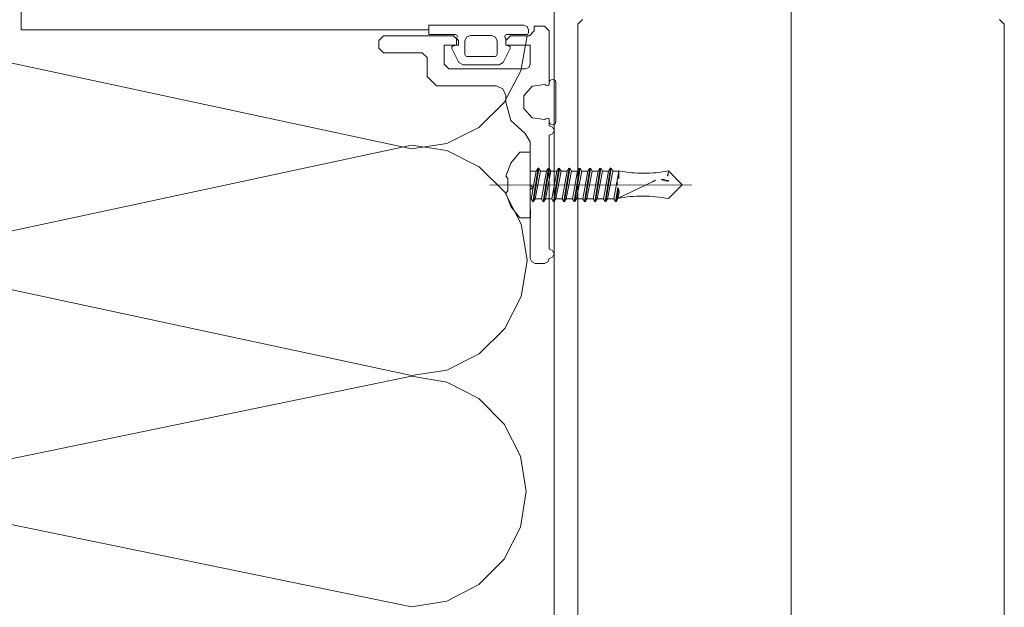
# Model space of a CAD drawing. Extents: x 5465377 to 5465550, y 5925276 to 5925338.
# Tile 135 of 182: x 5465446.599 to 5465446.844, y 5925321.59 to 5925321.736. Entities that reach past the tile are written whole.
import ezdxf

# ---------------------------------------------------------------- set-up
doc = ezdxf.new("R2010")
doc.units = 0
doc.header["$MEASUREMENT"] = 0
doc.layers.add('0_Nr_Pióra__141', color=7, linetype='Continuous', lineweight=0)

msp = doc.modelspace()

# ---------------------------------------------------------------- linework, layer by layer
at = {"layer": '0_Nr_Pióra__141', "linetype": 'Continuous'}
for p, q in [((5465446.59927, 5925322.10394), (5465446.59927, 5925321.73367)), ((5465446.79058, 5925321.36971), (5465446.79058, 5925322.04626)), ((5465446.7317, 5925321.77796), (5465446.7317, 5925321.43832)), ((5465446.72417, 5925321.73485), (5465446.70062, 5925321.73485)), ((5465446.70062, 5925321.73485), (5465446.70062, 5925321.7325)), ((5465446.725, 5925321.73451), (5465446.72417, 5925321.73485)), ((5465446.73878, 5925321.73627), (5465446.73759, 5925321.7351)), ((5465446.73759, 5925321.7351), (5465446.73759, 5925321.44775)), ((5465446.84358, 5925321.7351), (5465446.8424, 5925321.73627)), ((5465446.84358, 5925321.44775), (5465446.84358, 5925321.7351)), ((5465446.69626, 5925321.7041), (5465446.56066, 5925321.73322)), ((5465446.70062, 5925321.73367), (5465446.59927, 5925321.73367)), ((5465446.70062, 5925321.7325), (5465446.7072, 5925321.7325)), ((5465446.7072, 5925321.7325), (5465446.70753, 5925321.73237)), ((5465446.70753, 5925321.73237), (5465446.70769, 5925321.73205)), ((5465446.71945, 5925321.73205), (5465446.71959, 5925321.73237)), ((5465446.71959, 5925321.73237), (5465446.71992, 5925321.7325)), ((5465446.71992, 5925321.7325), (5465446.72487, 5925321.7325)), ((5465446.72487, 5925321.7325), (5465446.72521, 5925321.73263)), ((5465446.72535, 5925321.73367), (5465446.725, 5925321.73451)), ((5465446.72521, 5925321.73263), (5465446.72535, 5925321.73297)), ((5465446.72535, 5925321.73297), (5465446.72535, 5925321.73367)), ((5465446.72558, 5925321.73222), (5465446.72677, 5925321.7334)), ((5465446.72677, 5925321.7334), (5465446.72677, 5925321.73458)), ((5465446.72677, 5925321.73458), (5465446.72937, 5925321.73458)), ((5465446.72937, 5925321.73458), (5465446.73053, 5925321.7334)), ((5465446.73053, 5925321.7334), (5465446.73053, 5925321.72023)), ((5465446.68815, 5925321.73104), (5465446.68932, 5925321.73222)), ((5465446.68815, 5925321.72916), (5465446.68815, 5925321.73104)), ((5465446.68932, 5925321.73222), (5465446.70676, 5925321.73222)), ((5465446.70676, 5925321.73222), (5465446.70795, 5925321.73104)), ((5465446.70756, 5925321.73172), (5465446.70744, 5925321.7314)), ((5465446.70744, 5925321.7314), (5465446.70744, 5925321.72987)), ((5465446.70769, 5925321.73205), (5465446.70756, 5925321.73172)), ((5465446.70795, 5925321.73104), (5465446.70795, 5925321.72987)), ((5465446.70997, 5925321.73185), (5465446.70956, 5925321.73084)), ((5465446.70956, 5925321.73084), (5465446.70956, 5925321.72755)), ((5465446.71097, 5925321.73226), (5465446.70997, 5925321.73185)), ((5465446.71617, 5925321.73226), (5465446.71097, 5925321.73226)), ((5465446.71716, 5925321.73185), (5465446.71617, 5925321.73226)), ((5465446.71758, 5925321.73084), (5465446.71716, 5925321.73185)), ((5465446.71758, 5925321.72755), (5465446.71758, 5925321.73084)), ((5465446.71958, 5925321.73172), (5465446.71945, 5925321.73205)), ((5465446.71971, 5925321.7314), (5465446.71958, 5925321.73172)), ((5465446.71971, 5925321.73104), (5465446.72088, 5925321.73222)), ((5465446.71971, 5925321.72987), (5465446.71971, 5925321.7314)), ((5465446.71971, 5925321.72987), (5465446.71971, 5925321.73104)), ((5465446.72088, 5925321.73222), (5465446.72558, 5925321.73222)), ((5465446.72501, 5925321.73222), (5465446.72349, 5925321.72348)), ((5465446.68932, 5925321.72799), (5465446.68815, 5925321.72916)), ((5465446.69897, 5925321.72799), (5465446.68932, 5925321.72799)), ((5465446.70015, 5925321.72681), (5465446.69897, 5925321.72799)), ((5465446.70795, 5925321.72987), (5465446.70439, 5925321.72987)), ((5465446.70439, 5925321.72987), (5465446.70439, 5925321.72515)), ((5465446.70666, 5925321.72973), (5465446.70632, 5925321.72948)), ((5465446.70632, 5925321.72948), (5465446.70632, 5925321.72906)), ((5465446.70632, 5925321.72906), (5465446.70805, 5925321.7256)), ((5465446.70744, 5925321.72987), (5465446.70666, 5925321.72973)), ((5465446.70956, 5925321.72755), (5465446.70971, 5925321.72721)), ((5465446.71744, 5925321.72721), (5465446.71758, 5925321.72755)), ((5465446.71908, 5925321.7256), (5465446.72083, 5925321.72906)), ((5465446.72049, 5925321.72973), (5465446.71971, 5925321.72987)), ((5465446.72581, 5925321.72987), (5465446.71971, 5925321.72987)), ((5465446.72083, 5925321.72948), (5465446.72049, 5925321.72973)), ((5465446.72083, 5925321.72906), (5465446.72083, 5925321.72948)), ((5465446.72581, 5925321.72515), (5465446.72581, 5925321.72987)), ((5465446.70015, 5925321.7221), (5465446.70015, 5925321.72681)), ((5465446.70439, 5925321.72515), (5465446.70557, 5925321.72398)), ((5465446.70805, 5925321.7256), (5465446.70911, 5925321.72495)), ((5465446.70971, 5925321.72721), (5465446.71003, 5925321.72708)), ((5465446.71003, 5925321.72708), (5465446.71711, 5925321.72708)), ((5465446.71711, 5925321.72708), (5465446.71744, 5925321.72721)), ((5465446.71804, 5925321.72495), (5465446.71908, 5925321.7256)), ((5465446.72547, 5925321.72432), (5465446.72581, 5925321.72515)), ((5465446.70557, 5925321.72398), (5465446.72465, 5925321.72398)), ((5465446.70911, 5925321.72495), (5465446.71804, 5925321.72495)), ((5465446.72349, 5925321.72348), (5465446.71933, 5925321.71561)), ((5465446.72465, 5925321.72398), (5465446.72547, 5925321.72432)), ((5465446.70251, 5925321.71975), (5465446.70015, 5925321.7221)), ((5465446.73053, 5925321.72022), (5465446.73037, 5925321.71988)), ((5465446.73053, 5925321.72023), (5465446.73039, 5925321.71988)), ((5465446.73077, 5925321.72116), (5465446.73053, 5925321.72056)), ((5465446.73053, 5925321.72056), (5465446.73053, 5925321.7204)), ((5465446.73053, 5925321.7204), (5465446.73053, 5925321.72022)), ((5465446.73135, 5925321.72138), (5465446.73077, 5925321.72116)), ((5465446.73195, 5925321.72116), (5465446.73135, 5925321.72138)), ((5465446.73217, 5925321.72056), (5465446.73195, 5925321.72116)), ((5465446.73217, 5925321.7109), (5465446.73217, 5925321.72056)), ((5465446.71734, 5925321.71975), (5465446.70251, 5925321.71975)), ((5465446.71899, 5925321.71905), (5465446.71734, 5925321.71975)), ((5465446.71969, 5925321.71738), (5465446.71899, 5925321.71905)), ((5465446.72629, 5925321.71968), (5465446.72422, 5925321.71731)), ((5465446.72629, 5925321.71968), (5465446.72422, 5925321.71731)), ((5465446.72942, 5925321.72009), (5465446.72629, 5925321.71968)), ((5465446.72942, 5925321.72009), (5465446.72629, 5925321.71968)), ((5465446.72969, 5925321.71993), (5465446.72942, 5925321.72009)), ((5465446.72969, 5925321.71993), (5465446.72942, 5925321.72009)), ((5465446.73002, 5925321.71975), (5465446.72969, 5925321.71993)), ((5465446.73003, 5925321.71975), (5465446.72969, 5925321.71993)), ((5465446.73037, 5925321.71988), (5465446.73002, 5925321.71975)), ((5465446.73039, 5925321.71988), (5465446.73003, 5925321.71975)), ((5465446.71933, 5925321.71561), (5465446.71299, 5925321.70939)), ((5465446.71969, 5925321.71574), (5465446.71969, 5925321.71738)), ((5465446.721, 5925321.71116), (5465446.71969, 5925321.71574)), ((5465446.72422, 5925321.71731), (5465446.72422, 5925321.71416)), ((5465446.72422, 5925321.71731), (5465446.72422, 5925321.71416)), ((5465446.72422, 5925321.71416), (5465446.72629, 5925321.7118)), ((5465446.72422, 5925321.71416), (5465446.72629, 5925321.7118)), ((5465446.72452, 5925321.70795), (5465446.721, 5925321.71116)), ((5465446.72629, 5925321.7118), (5465446.72942, 5925321.71137)), ((5465446.72629, 5925321.7118), (5465446.72942, 5925321.71137)), ((5465446.72942, 5925321.71137), (5465446.72969, 5925321.71155)), ((5465446.72942, 5925321.71137), (5465446.72969, 5925321.71155)), ((5465446.72969, 5925321.71155), (5465446.73002, 5925321.71173)), ((5465446.72969, 5925321.71155), (5465446.73002, 5925321.71173)), ((5465446.73002, 5925321.71173), (5465446.73039, 5925321.71162)), ((5465446.73002, 5925321.71173), (5465446.73039, 5925321.71162)), ((5465446.73039, 5925321.71162), (5465446.73053, 5925321.71126)), ((5465446.73039, 5925321.71162), (5465446.73053, 5925321.71126)), ((5465446.73053, 5925321.71126), (5465446.73053, 5925321.71108)), ((5465446.73053, 5925321.71126), (5465446.73053, 5925321.70985)), ((5465446.73053, 5925321.71108), (5465446.73053, 5925321.7109)), ((5465446.73053, 5925321.7109), (5465446.73077, 5925321.71033)), ((5465446.73195, 5925321.71033), (5465446.73217, 5925321.7109)), ((5465446.71299, 5925321.70939), (5465446.70504, 5925321.70543)), ((5465446.72581, 5925321.70584), (5465446.72452, 5925321.70795)), ((5465446.73053, 5925321.70985), (5465446.73136, 5925321.70951)), ((5465446.73077, 5925321.71033), (5465446.73135, 5925321.71009)), ((5465446.73135, 5925321.71009), (5465446.73195, 5925321.71033)), ((5465446.73136, 5925321.70951), (5465446.7317, 5925321.70866)), ((5465446.7317, 5925321.70866), (5465446.73136, 5925321.70783)), ((5465446.72581, 5925321.69513), (5465446.72581, 5925321.70584)), ((5465446.73136, 5925321.70783), (5465446.73053, 5925321.70749)), ((5465446.73053, 5925321.70749), (5465446.73053, 5925321.67922)), ((5465446.56066, 5925321.67596), (5465446.69626, 5925321.70507)), ((5465446.70504, 5925321.70543), (5465446.69626, 5925321.7041)), ((5465446.69626, 5925321.70507), (5465446.70511, 5925321.70373)), ((5465446.70511, 5925321.70373), (5465446.7131, 5925321.6997)), ((5465446.72323, 5925321.70326), (5465446.72096, 5925321.70059)), ((5465446.72581, 5925321.70326), (5465446.72323, 5925321.70326)), ((5465446.72581, 5925321.69878), (5465446.72581, 5925321.70326)), ((5465446.72096, 5925321.70059), (5465446.71969, 5925321.69733)), ((5465446.7131, 5925321.6997), (5465446.71946, 5925321.69339)), ((5465446.72581, 5925321.69148), (5465446.72581, 5925321.69878)), ((5465446.72581, 5925321.69858), (5465446.72727, 5925321.69858)), ((5465446.72599, 5925321.69172), (5465446.72727, 5925321.69858)), ((5465446.72599, 5925321.69172), (5465446.72727, 5925321.69858)), ((5465446.72641, 5925321.69101), (5465446.72774, 5925321.69931)), ((5465446.72641, 5925321.69101), (5465446.72774, 5925321.69931)), ((5465446.72662, 5925321.69102), (5465446.72796, 5925321.6992)), ((5465446.72662, 5925321.69102), (5465446.72796, 5925321.6992)), ((5465446.72702, 5925321.69172), (5465446.72831, 5925321.69858)), ((5465446.72702, 5925321.69172), (5465446.72831, 5925321.69858)), ((5465446.72766, 5925321.69928), (5465446.72727, 5925321.69858)), ((5465446.72766, 5925321.69928), (5465446.72727, 5925321.69858)), ((5465446.72788, 5925321.6993), (5465446.72831, 5925321.69858)), ((5465446.72788, 5925321.6993), (5465446.72831, 5925321.69858)), ((5465446.72831, 5925321.69858), (5465446.72984, 5925321.69858)), ((5465446.72856, 5925321.69172), (5465446.72984, 5925321.69858)), ((5465446.72856, 5925321.69172), (5465446.72984, 5925321.69858)), ((5465446.72898, 5925321.69101), (5465446.73031, 5925321.69931)), ((5465446.72898, 5925321.69101), (5465446.73031, 5925321.69931)), ((5465446.7292, 5925321.69102), (5465446.73052, 5925321.6992)), ((5465446.7292, 5925321.69102), (5465446.73052, 5925321.6992)), ((5465446.72959, 5925321.69172), (5465446.73088, 5925321.69858)), ((5465446.72959, 5925321.69172), (5465446.73088, 5925321.69858)), ((5465446.73024, 5925321.69928), (5465446.72984, 5925321.69858)), ((5465446.73024, 5925321.69928), (5465446.72984, 5925321.69858)), ((5465446.73045, 5925321.69931), (5465446.73088, 5925321.69858)), ((5465446.73045, 5925321.69931), (5465446.73088, 5925321.69858)), ((5465446.73088, 5925321.69858), (5465446.73242, 5925321.69858)), ((5465446.73113, 5925321.69172), (5465446.73242, 5925321.69858)), ((5465446.73113, 5925321.69172), (5465446.73242, 5925321.69858)), ((5465446.73154, 5925321.69101), (5465446.73289, 5925321.69933)), ((5465446.73154, 5925321.69101), (5465446.73289, 5925321.69933)), ((5465446.73177, 5925321.69102), (5465446.73308, 5925321.6992)), ((5465446.73177, 5925321.69102), (5465446.73308, 5925321.6992)), ((5465446.73216, 5925321.69173), (5465446.73345, 5925321.69858)), ((5465446.73216, 5925321.69173), (5465446.73345, 5925321.69858)), ((5465446.73281, 5925321.69928), (5465446.73242, 5925321.69858)), ((5465446.73281, 5925321.69928), (5465446.73242, 5925321.69858)), ((5465446.73302, 5925321.69931), (5465446.73345, 5925321.69858)), ((5465446.73302, 5925321.69931), (5465446.73345, 5925321.69858)), ((5465446.73345, 5925321.69858), (5465446.73497, 5925321.69858)), ((5465446.73369, 5925321.69173), (5465446.73497, 5925321.69858)), ((5465446.73369, 5925321.69173), (5465446.73497, 5925321.69858)), ((5465446.73411, 5925321.69102), (5465446.73547, 5925321.69933)), ((5465446.73411, 5925321.69102), (5465446.73547, 5925321.69933)), ((5465446.73433, 5925321.69102), (5465446.73566, 5925321.69922)), ((5465446.73433, 5925321.69102), (5465446.73566, 5925321.69922)), ((5465446.73474, 5925321.69173), (5465446.73602, 5925321.69858)), ((5465446.73474, 5925321.69173), (5465446.73602, 5925321.69858)), ((5465446.73539, 5925321.6993), (5465446.73497, 5925321.69858)), ((5465446.73539, 5925321.6993), (5465446.73497, 5925321.69858)), ((5465446.7356, 5925321.69931), (5465446.73602, 5925321.69858)), ((5465446.7356, 5925321.69931), (5465446.73602, 5925321.69858)), ((5465446.73602, 5925321.69858), (5465446.73754, 5925321.69858)), ((5465446.73626, 5925321.69173), (5465446.73754, 5925321.69858)), ((5465446.73626, 5925321.69173), (5465446.73754, 5925321.69858)), ((5465446.73668, 5925321.69102), (5465446.73802, 5925321.69933)), ((5465446.73668, 5925321.69102), (5465446.73802, 5925321.69933)), ((5465446.73689, 5925321.69104), (5465446.73822, 5925321.69922)), ((5465446.73689, 5925321.69104), (5465446.73822, 5925321.69922)), ((5465446.73732, 5925321.69173), (5465446.73858, 5925321.6986)), ((5465446.73732, 5925321.69173), (5465446.73858, 5925321.6986)), ((5465446.73795, 5925321.6993), (5465446.73754, 5925321.69858)), ((5465446.73795, 5925321.6993), (5465446.73754, 5925321.69858)), ((5465446.73818, 5925321.69931), (5465446.73858, 5925321.6986)), ((5465446.73818, 5925321.69931), (5465446.73858, 5925321.6986)), ((5465446.73858, 5925321.6986), (5465446.74011, 5925321.6986)), ((5465446.73885, 5925321.69173), (5465446.74011, 5925321.6986)), ((5465446.73885, 5925321.69173), (5465446.74011, 5925321.6986)), ((5465446.73925, 5925321.69102), (5465446.74059, 5925321.69934)), ((5465446.73925, 5925321.69102), (5465446.74059, 5925321.69934)), ((5465446.73947, 5925321.69104), (5465446.74079, 5925321.69922)), ((5465446.73947, 5925321.69104), (5465446.74079, 5925321.69922)), ((5465446.73988, 5925321.69173), (5465446.74114, 5925321.6986)), ((5465446.73988, 5925321.69173), (5465446.74114, 5925321.6986)), ((5465446.74051, 5925321.6993), (5465446.74011, 5925321.6986)), ((5465446.74051, 5925321.6993), (5465446.74011, 5925321.6986)), ((5465446.74074, 5925321.69931), (5465446.74114, 5925321.6986)), ((5465446.74074, 5925321.69931), (5465446.74114, 5925321.6986)), ((5465446.74114, 5925321.6986), (5465446.74268, 5925321.6986)), ((5465446.74114, 5925321.6986), (5465446.74268, 5925321.6986)), ((5465446.7414, 5925321.69175), (5465446.74268, 5925321.6986)), ((5465446.7414, 5925321.69175), (5465446.74268, 5925321.6986)), ((5465446.74182, 5925321.69102), (5465446.74316, 5925321.69934)), ((5465446.74182, 5925321.69102), (5465446.74316, 5925321.69934)), ((5465446.74204, 5925321.69104), (5465446.74337, 5925321.69923)), ((5465446.74204, 5925321.69104), (5465446.74337, 5925321.69923)), ((5465446.74244, 5925321.69175), (5465446.74372, 5925321.6986)), ((5465446.74244, 5925321.69175), (5465446.74372, 5925321.6986)), ((5465446.74308, 5925321.69931), (5465446.74268, 5925321.6986)), ((5465446.74308, 5925321.69931), (5465446.74268, 5925321.6986)), ((5465446.7433, 5925321.69931), (5465446.74372, 5925321.6986)), ((5465446.7433, 5925321.69931), (5465446.74372, 5925321.6986)), ((5465446.74372, 5925321.6986), (5465446.74525, 5925321.6986)), ((5465446.74372, 5925321.6986), (5465446.74525, 5925321.6986)), ((5465446.74397, 5925321.69175), (5465446.74525, 5925321.6986)), ((5465446.74397, 5925321.69175), (5465446.74525, 5925321.6986)), ((5465446.7444, 5925321.69102), (5465446.74573, 5925321.69934)), ((5465446.7444, 5925321.69102), (5465446.74573, 5925321.69934)), ((5465446.7446, 5925321.69105), (5465446.74594, 5925321.69923)), ((5465446.7446, 5925321.69105), (5465446.74594, 5925321.69923)), ((5465446.74501, 5925321.69175), (5465446.74629, 5925321.69862)), ((5465446.74501, 5925321.69175), (5465446.74629, 5925321.69862)), ((5465446.74566, 5925321.69931), (5465446.74525, 5925321.6986)), ((5465446.74566, 5925321.69931), (5465446.74525, 5925321.6986)), ((5465446.74587, 5925321.69933), (5465446.74629, 5925321.69862)), ((5465446.74587, 5925321.69933), (5465446.74629, 5925321.69862)), ((5465446.74783, 5925321.69862), (5465446.74629, 5925321.69862)), ((5465446.74783, 5925321.69862), (5465446.74629, 5925321.69862)), ((5465446.74654, 5925321.69175), (5465446.74783, 5925321.69862)), ((5465446.74654, 5925321.69175), (5465446.74783, 5925321.69862)), ((5465446.74783, 5925321.69863), (5465446.74783, 5925321.69667)), ((5465446.74783, 5925321.69863), (5465446.74783, 5925321.69667)), ((5465446.7635, 5925321.69516), (5465446.76011, 5925321.69863)), ((5465446.7635, 5925321.69516), (5465446.76011, 5925321.69863)), ((5465446.7635, 5925321.69516), (5465446.76011, 5925321.69863)), ((5465446.7635, 5925321.69516), (5465446.76011, 5925321.69863)), ((5465446.71969, 5925321.69733), (5465446.72024, 5925321.69678)), ((5465446.72024, 5925321.69678), (5465446.72024, 5925321.6937)), ((5465446.75614, 5925321.69597), (5465446.74761, 5925321.69185)), ((5465446.71573, 5925321.69513), (5465446.76596, 5925321.69516)), ((5465446.71946, 5925321.69339), (5465446.72357, 5925321.68544)), ((5465446.72024, 5925321.6937), (5465446.71969, 5925321.69315)), ((5465446.72641, 5925321.69454), (5465446.72581, 5925321.69513)), ((5465446.72581, 5925321.69394), (5465446.72641, 5925321.69454)), ((5465446.72581, 5925321.67687), (5465446.72581, 5925321.69394)), ((5465446.74695, 5925321.69102), (5465446.74753, 5925321.69449)), ((5465446.74695, 5925321.69102), (5465446.74753, 5925321.69449)), ((5465446.74719, 5925321.69105), (5465446.7477, 5925321.69412)), ((5465446.74719, 5925321.69105), (5465446.7477, 5925321.69412)), ((5465446.74757, 5925321.69175), (5465446.74785, 5925321.69327)), ((5465446.74757, 5925321.69175), (5465446.74785, 5925321.69327)), ((5465446.74783, 5925321.69391), (5465446.74785, 5925321.69327)), ((5465446.74783, 5925321.69391), (5465446.74785, 5925321.69327)), ((5465446.7635, 5925321.69516), (5465446.76018, 5925321.69177)), ((5465446.7635, 5925321.69516), (5465446.76018, 5925321.69177)), ((5465446.7635, 5925321.69516), (5465446.76018, 5925321.69177)), ((5465446.7635, 5925321.69516), (5465446.76018, 5925321.69177)), ((5465446.71969, 5925321.69315), (5465446.721, 5925321.68979)), ((5465446.72581, 5925321.69172), (5465446.72599, 5925321.69172)), ((5465446.72582, 5925321.687), (5465446.72581, 5925321.69148)), ((5465446.72641, 5925321.69101), (5465446.72599, 5925321.69172)), ((5465446.72641, 5925321.69101), (5465446.72599, 5925321.69172)), ((5465446.72662, 5925321.69102), (5465446.72702, 5925321.69172)), ((5465446.72662, 5925321.69102), (5465446.72702, 5925321.69172)), ((5465446.72702, 5925321.69172), (5465446.72856, 5925321.69172)), ((5465446.72702, 5925321.69172), (5465446.72856, 5925321.69172)), ((5465446.72898, 5925321.69101), (5465446.72856, 5925321.69172)), ((5465446.72898, 5925321.69101), (5465446.72856, 5925321.69172)), ((5465446.7292, 5925321.69102), (5465446.72959, 5925321.69172)), ((5465446.7292, 5925321.69102), (5465446.72959, 5925321.69172)), ((5465446.72959, 5925321.69172), (5465446.73113, 5925321.69172)), ((5465446.72959, 5925321.69172), (5465446.73113, 5925321.69172)), ((5465446.73154, 5925321.69101), (5465446.73113, 5925321.69172)), ((5465446.73154, 5925321.69101), (5465446.73113, 5925321.69172)), ((5465446.73177, 5925321.69102), (5465446.73216, 5925321.69173)), ((5465446.73177, 5925321.69102), (5465446.73216, 5925321.69173)), ((5465446.73216, 5925321.69173), (5465446.73369, 5925321.69173)), ((5465446.73216, 5925321.69173), (5465446.73369, 5925321.69173)), ((5465446.73411, 5925321.69102), (5465446.73369, 5925321.69173)), ((5465446.73411, 5925321.69102), (5465446.73369, 5925321.69173)), ((5465446.73433, 5925321.69102), (5465446.73474, 5925321.69173)), ((5465446.73433, 5925321.69102), (5465446.73474, 5925321.69173)), ((5465446.73474, 5925321.69173), (5465446.73626, 5925321.69173)), ((5465446.73474, 5925321.69173), (5465446.73626, 5925321.69173)), ((5465446.73668, 5925321.69102), (5465446.73626, 5925321.69173)), ((5465446.73668, 5925321.69102), (5465446.73626, 5925321.69173)), ((5465446.73689, 5925321.69104), (5465446.73732, 5925321.69173)), ((5465446.73689, 5925321.69104), (5465446.73732, 5925321.69173)), ((5465446.73732, 5925321.69173), (5465446.73885, 5925321.69173)), ((5465446.73732, 5925321.69173), (5465446.73885, 5925321.69173)), ((5465446.73925, 5925321.69102), (5465446.73885, 5925321.69173)), ((5465446.73925, 5925321.69102), (5465446.73885, 5925321.69173)), ((5465446.73947, 5925321.69104), (5465446.73988, 5925321.69173)), ((5465446.73947, 5925321.69104), (5465446.73988, 5925321.69173)), ((5465446.73988, 5925321.69173), (5465446.7414, 5925321.69175)), ((5465446.73988, 5925321.69173), (5465446.7414, 5925321.69175)), ((5465446.74182, 5925321.69102), (5465446.7414, 5925321.69175)), ((5465446.74182, 5925321.69102), (5465446.7414, 5925321.69175)), ((5465446.74204, 5925321.69104), (5465446.74244, 5925321.69175)), ((5465446.74204, 5925321.69104), (5465446.74244, 5925321.69175)), ((5465446.74244, 5925321.69175), (5465446.74397, 5925321.69175)), ((5465446.74244, 5925321.69175), (5465446.74397, 5925321.69175)), ((5465446.7444, 5925321.69102), (5465446.74397, 5925321.69175)), ((5465446.7444, 5925321.69102), (5465446.74397, 5925321.69175)), ((5465446.7446, 5925321.69105), (5465446.74501, 5925321.69175)), ((5465446.7446, 5925321.69105), (5465446.74501, 5925321.69175)), ((5465446.74501, 5925321.69175), (5465446.74654, 5925321.69175)), ((5465446.74501, 5925321.69175), (5465446.74654, 5925321.69175)), ((5465446.74695, 5925321.69102), (5465446.74654, 5925321.69175)), ((5465446.74695, 5925321.69102), (5465446.74654, 5925321.69175)), ((5465446.74719, 5925321.69105), (5465446.74757, 5925321.69175)), ((5465446.74719, 5925321.69105), (5465446.74757, 5925321.69175)), ((5465446.721, 5925321.68979), (5465446.72323, 5925321.687)), ((5465446.72323, 5925321.687), (5465446.72582, 5925321.687)), ((5465446.72357, 5925321.68544), (5465446.72501, 5925321.67661)), ((5465446.73053, 5925321.67922), (5465446.73136, 5925321.67888)), ((5465446.73136, 5925321.67888), (5465446.7317, 5925321.67805)), ((5465446.69626, 5925321.64784), (5465446.56066, 5925321.67695)), ((5465446.72501, 5925321.67632), (5465446.72357, 5925321.66748)), ((5465446.72501, 5925321.67661), (5465446.72501, 5925321.67647)), ((5465446.72501, 5925321.67647), (5465446.72501, 5925321.67632)), ((5465446.72617, 5925321.67604), (5465446.72581, 5925321.67687)), ((5465446.73053, 5925321.67687), (5465446.73018, 5925321.67604)), ((5465446.73136, 5925321.67721), (5465446.73053, 5925321.67687)), ((5465446.7317, 5925321.67805), (5465446.73136, 5925321.67721)), ((5465446.72699, 5925321.6757), (5465446.72617, 5925321.67604)), ((5465446.72934, 5925321.6757), (5465446.72699, 5925321.6757)), ((5465446.73018, 5925321.67604), (5465446.72934, 5925321.6757)), ((5465446.72357, 5925321.66748), (5465446.71946, 5925321.65952)), ((5465446.71946, 5925321.65952), (5465446.7131, 5925321.65322)), ((5465446.7131, 5925321.65322), (5465446.70511, 5925321.6492)), ((5465446.70511, 5925321.6492), (5465446.69626, 5925321.64784)), ((5465446.56036, 5925321.61971), (5465446.69626, 5925321.64766)), ((5465446.69626, 5925321.64766), (5465446.70507, 5925321.64621)), ((5465446.70507, 5925321.64621), (5465446.71301, 5925321.64212)), ((5465446.71301, 5925321.64212), (5465446.71929, 5925321.63581)), ((5465446.71929, 5925321.63581), (5465446.72334, 5925321.62784)), ((5465446.72334, 5925321.62784), (5465446.72474, 5925321.61903)), ((5465446.69626, 5925321.5904), (5465446.56036, 5925321.61835)), ((5465446.72474, 5925321.61903), (5465446.72334, 5925321.61022)), ((5465446.72334, 5925321.61022), (5465446.71929, 5925321.60225)), ((5465446.71929, 5925321.60225), (5465446.71301, 5925321.59594)), ((5465446.71301, 5925321.59594), (5465446.70507, 5925321.59185)), ((5465446.70507, 5925321.59185), (5465446.69626, 5925321.5904))]:
    msp.add_line(p, q, dxfattribs=at)
for points in [[(5465446.72766, 5925321.69928), (5465446.7277, 5925321.69931), (5465446.72774, 5925321.69933), (5465446.72779, 5925321.69933)], [(5465446.72766, 5925321.69928), (5465446.7277, 5925321.69931), (5465446.72774, 5925321.69933), (5465446.72779, 5925321.69933)], [(5465446.72779, 5925321.69933), (5465446.72783, 5925321.69933), (5465446.72786, 5925321.6993), (5465446.72788, 5925321.6993)], [(5465446.72779, 5925321.69933), (5465446.72783, 5925321.69933), (5465446.72786, 5925321.6993), (5465446.72788, 5925321.6993)], [(5465446.73024, 5925321.69928), (5465446.73028, 5925321.69931), (5465446.73031, 5925321.69933), (5465446.73036, 5925321.69933)], [(5465446.73024, 5925321.69928), (5465446.73028, 5925321.69931), (5465446.73031, 5925321.69933), (5465446.73036, 5925321.69933)], [(5465446.73036, 5925321.69933), (5465446.7304, 5925321.69933), (5465446.73044, 5925321.69931), (5465446.73045, 5925321.69931)], [(5465446.73036, 5925321.69933), (5465446.7304, 5925321.69933), (5465446.73044, 5925321.69931), (5465446.73045, 5925321.69931)], [(5465446.73281, 5925321.69928), (5465446.73285, 5925321.69931), (5465446.73289, 5925321.69933), (5465446.73294, 5925321.69933)], [(5465446.73281, 5925321.69928), (5465446.73285, 5925321.69931), (5465446.73289, 5925321.69933), (5465446.73294, 5925321.69933)], [(5465446.73294, 5925321.69933), (5465446.73297, 5925321.69933), (5465446.733, 5925321.69931), (5465446.73302, 5925321.69931)], [(5465446.73294, 5925321.69933), (5465446.73297, 5925321.69933), (5465446.733, 5925321.69931), (5465446.73302, 5925321.69931)], [(5465446.73539, 5925321.6993), (5465446.73542, 5925321.69931), (5465446.73547, 5925321.69934), (5465446.73552, 5925321.69934)], [(5465446.73539, 5925321.6993), (5465446.73542, 5925321.69931), (5465446.73547, 5925321.69934), (5465446.73552, 5925321.69934)], [(5465446.73552, 5925321.69934), (5465446.73553, 5925321.69934), (5465446.73556, 5925321.69933), (5465446.7356, 5925321.69931)], [(5465446.73552, 5925321.69934), (5465446.73553, 5925321.69934), (5465446.73556, 5925321.69933), (5465446.7356, 5925321.69931)], [(5465446.73795, 5925321.6993), (5465446.73798, 5925321.69931), (5465446.73802, 5925321.69934), (5465446.73808, 5925321.69934)], [(5465446.73795, 5925321.6993), (5465446.73798, 5925321.69931), (5465446.73802, 5925321.69934), (5465446.73808, 5925321.69934)], [(5465446.73808, 5925321.69934), (5465446.73811, 5925321.69934), (5465446.73813, 5925321.69933), (5465446.73818, 5925321.69931)], [(5465446.73808, 5925321.69934), (5465446.73811, 5925321.69934), (5465446.73813, 5925321.69933), (5465446.73818, 5925321.69931)], [(5465446.74051, 5925321.6993), (5465446.74054, 5925321.69933), (5465446.74059, 5925321.69934), (5465446.74064, 5925321.69934)], [(5465446.74051, 5925321.6993), (5465446.74054, 5925321.69933), (5465446.74059, 5925321.69934), (5465446.74064, 5925321.69934)], [(5465446.74064, 5925321.69934), (5465446.74067, 5925321.69934), (5465446.74071, 5925321.69933), (5465446.74074, 5925321.69931)], [(5465446.74064, 5925321.69934), (5465446.74067, 5925321.69934), (5465446.74071, 5925321.69933), (5465446.74074, 5925321.69931)], [(5465446.74308, 5925321.69931), (5465446.74311, 5925321.69933), (5465446.74316, 5925321.69934), (5465446.74321, 5925321.69934)], [(5465446.74308, 5925321.69931), (5465446.74311, 5925321.69933), (5465446.74316, 5925321.69934), (5465446.74321, 5925321.69934)], [(5465446.74321, 5925321.69934), (5465446.74324, 5925321.69934), (5465446.74328, 5925321.69934), (5465446.7433, 5925321.69931)], [(5465446.74321, 5925321.69934), (5465446.74324, 5925321.69934), (5465446.74328, 5925321.69934), (5465446.7433, 5925321.69931)], [(5465446.74566, 5925321.69931), (5465446.74569, 5925321.69933), (5465446.74573, 5925321.69934), (5465446.74577, 5925321.69934)], [(5465446.74566, 5925321.69931), (5465446.74569, 5925321.69933), (5465446.74573, 5925321.69934), (5465446.74577, 5925321.69934)], [(5465446.74577, 5925321.69934), (5465446.74581, 5925321.69934), (5465446.74585, 5925321.69933), (5465446.74587, 5925321.69933)], [(5465446.74577, 5925321.69934), (5465446.74581, 5925321.69934), (5465446.74585, 5925321.69933), (5465446.74587, 5925321.69933)], [(5465446.75402, 5925321.69807), (5465446.75193, 5925321.69807), (5465446.74988, 5925321.69824), (5465446.74783, 5925321.69863)], [(5465446.75402, 5925321.69807), (5465446.75193, 5925321.69807), (5465446.74988, 5925321.69824), (5465446.74783, 5925321.69863)], [(5465446.76011, 5925321.69863), (5465446.75809, 5925321.69824), (5465446.75604, 5925321.69807), (5465446.75402, 5925321.69807)], [(5465446.76011, 5925321.69863), (5465446.75809, 5925321.69824), (5465446.75604, 5925321.69807), (5465446.75402, 5925321.69807)], [(5465446.76012, 5925321.69831), (5465446.76012, 5925321.69751), (5465446.75968, 5925321.69681), (5465446.75897, 5925321.69647)], [(5465446.76011, 5925321.69863), (5465446.76011, 5925321.69852), (5465446.76012, 5925321.69841), (5465446.76012, 5925321.69831)], [(5465446.7474, 5925321.69529), (5465446.7474, 5925321.69579), (5465446.74754, 5925321.69626), (5465446.74783, 5925321.69667)], [(5465446.7474, 5925321.69529), (5465446.7474, 5925321.69579), (5465446.74754, 5925321.69626), (5465446.74783, 5925321.69667)], [(5465446.75614, 5925321.69597), (5465446.75681, 5925321.69634), (5465446.75755, 5925321.69652), (5465446.7583, 5925321.69652)], [(5465446.7583, 5925321.69652), (5465446.76008, 5925321.69652), (5465446.7617, 5925321.69549), (5465446.76243, 5925321.69386)], [(5465446.74783, 5925321.69391), (5465446.74754, 5925321.6943), (5465446.7474, 5925321.6948), (5465446.7474, 5925321.69529)], [(5465446.74783, 5925321.69391), (5465446.74754, 5925321.6943), (5465446.7474, 5925321.6948), (5465446.7474, 5925321.69529)], [(5465446.72649, 5925321.69099), (5465446.72646, 5925321.69099), (5465446.72644, 5925321.69099), (5465446.72641, 5925321.69101)], [(5465446.72649, 5925321.69099), (5465446.72646, 5925321.69099), (5465446.72644, 5925321.69099), (5465446.72641, 5925321.69101)], [(5465446.72662, 5925321.69102), (5465446.72659, 5925321.69099), (5465446.72654, 5925321.69099), (5465446.72649, 5925321.69099)], [(5465446.72662, 5925321.69102), (5465446.72659, 5925321.69099), (5465446.72654, 5925321.69099), (5465446.72649, 5925321.69099)], [(5465446.72887, 5925321.69117), (5465446.72887, 5925321.69117), (5465446.72886, 5925321.69119), (5465446.72887, 5925321.69119)], [(5465446.72887, 5925321.69117), (5465446.72887, 5925321.69117), (5465446.72886, 5925321.69119), (5465446.72887, 5925321.69119)], [(5465446.72907, 5925321.69099), (5465446.72904, 5925321.69099), (5465446.729, 5925321.69099), (5465446.72898, 5925321.69101)], [(5465446.72907, 5925321.69099), (5465446.72904, 5925321.69099), (5465446.729, 5925321.69099), (5465446.72898, 5925321.69101)], [(5465446.7292, 5925321.69102), (5465446.72916, 5925321.69099), (5465446.72911, 5925321.69099), (5465446.72907, 5925321.69099)], [(5465446.7292, 5925321.69102), (5465446.72916, 5925321.69099), (5465446.72911, 5925321.69099), (5465446.72907, 5925321.69099)], [(5465446.73163, 5925321.69099), (5465446.73161, 5925321.69099), (5465446.73157, 5925321.69099), (5465446.73154, 5925321.69101)], [(5465446.73163, 5925321.69099), (5465446.73161, 5925321.69099), (5465446.73157, 5925321.69099), (5465446.73154, 5925321.69101)], [(5465446.73177, 5925321.69102), (5465446.73174, 5925321.69101), (5465446.73169, 5925321.69099), (5465446.73163, 5925321.69099)], [(5465446.73177, 5925321.69102), (5465446.73174, 5925321.69101), (5465446.73169, 5925321.69099), (5465446.73163, 5925321.69099)], [(5465446.73422, 5925321.69099), (5465446.73418, 5925321.69099), (5465446.73414, 5925321.69099), (5465446.73411, 5925321.69102)], [(5465446.73422, 5925321.69099), (5465446.73418, 5925321.69099), (5465446.73414, 5925321.69099), (5465446.73411, 5925321.69102)], [(5465446.73433, 5925321.69102), (5465446.7343, 5925321.69101), (5465446.73427, 5925321.69099), (5465446.73422, 5925321.69099)], [(5465446.73433, 5925321.69102), (5465446.7343, 5925321.69101), (5465446.73427, 5925321.69099), (5465446.73422, 5925321.69099)], [(5465446.73679, 5925321.69099), (5465446.73675, 5925321.69099), (5465446.73672, 5925321.69101), (5465446.73668, 5925321.69102)], [(5465446.73679, 5925321.69099), (5465446.73675, 5925321.69099), (5465446.73672, 5925321.69101), (5465446.73668, 5925321.69102)], [(5465446.73689, 5925321.69104), (5465446.73686, 5925321.69101), (5465446.73682, 5925321.69099), (5465446.73679, 5925321.69099)], [(5465446.73689, 5925321.69104), (5465446.73686, 5925321.69101), (5465446.73682, 5925321.69099), (5465446.73679, 5925321.69099)], [(5465446.73915, 5925321.69119), (5465446.73917, 5925321.69119), (5465446.73915, 5925321.6912), (5465446.73915, 5925321.6912)], [(5465446.73915, 5925321.69119), (5465446.73917, 5925321.69119), (5465446.73915, 5925321.6912), (5465446.73915, 5925321.6912)], [(5465446.73934, 5925321.69099), (5465446.73931, 5925321.69099), (5465446.73928, 5925321.69101), (5465446.73925, 5925321.69102)], [(5465446.73934, 5925321.69099), (5465446.73931, 5925321.69099), (5465446.73928, 5925321.69101), (5465446.73925, 5925321.69102)], [(5465446.73947, 5925321.69104), (5465446.73944, 5925321.69101), (5465446.73939, 5925321.69099), (5465446.73934, 5925321.69099)], [(5465446.73947, 5925321.69104), (5465446.73944, 5925321.69101), (5465446.73939, 5925321.69099), (5465446.73934, 5925321.69099)], [(5465446.74191, 5925321.69099), (5465446.74188, 5925321.69099), (5465446.74186, 5925321.69101), (5465446.74182, 5925321.69102)], [(5465446.74191, 5925321.69099), (5465446.74188, 5925321.69099), (5465446.74186, 5925321.69101), (5465446.74182, 5925321.69102)], [(5465446.74204, 5925321.69104), (5465446.742, 5925321.69102), (5465446.74196, 5925321.69099), (5465446.74191, 5925321.69099)], [(5465446.74204, 5925321.69104), (5465446.742, 5925321.69102), (5465446.74196, 5925321.69099), (5465446.74191, 5925321.69099)], [(5465446.74448, 5925321.69101), (5465446.74445, 5925321.69101), (5465446.74443, 5925321.69101), (5465446.7444, 5925321.69102)], [(5465446.74448, 5925321.69101), (5465446.74445, 5925321.69101), (5465446.74443, 5925321.69101), (5465446.7444, 5925321.69102)], [(5465446.7446, 5925321.69105), (5465446.74457, 5925321.69102), (5465446.74452, 5925321.69101), (5465446.74448, 5925321.69101)], [(5465446.7446, 5925321.69105), (5465446.74457, 5925321.69102), (5465446.74452, 5925321.69101), (5465446.74448, 5925321.69101)], [(5465446.74706, 5925321.69101), (5465446.74702, 5925321.69101), (5465446.74699, 5925321.69102), (5465446.74695, 5925321.69102)], [(5465446.74706, 5925321.69101), (5465446.74702, 5925321.69101), (5465446.74699, 5925321.69102), (5465446.74695, 5925321.69102)], [(5465446.74719, 5925321.69105), (5465446.74714, 5925321.69102), (5465446.7471, 5925321.69101), (5465446.74706, 5925321.69101)], [(5465446.74719, 5925321.69105), (5465446.74714, 5925321.69102), (5465446.7471, 5925321.69101), (5465446.74706, 5925321.69101)], [(5465446.74761, 5925321.69185), (5465446.7496, 5925321.69221), (5465446.75165, 5925321.69239), (5465446.75368, 5925321.69239)], [(5465446.74761, 5925321.69185), (5465446.7496, 5925321.69221), (5465446.75165, 5925321.69239), (5465446.75368, 5925321.69239)], [(5465446.75368, 5925321.69239), (5465446.75585, 5925321.69239), (5465446.75804, 5925321.69217), (5465446.76018, 5925321.69177)], [(5465446.75368, 5925321.69239), (5465446.75585, 5925321.69239), (5465446.75804, 5925321.69217), (5465446.76018, 5925321.69177)]]:
    msp.add_open_spline(points, degree=3, dxfattribs=at)

doc.saveas('drawing.dxf')
